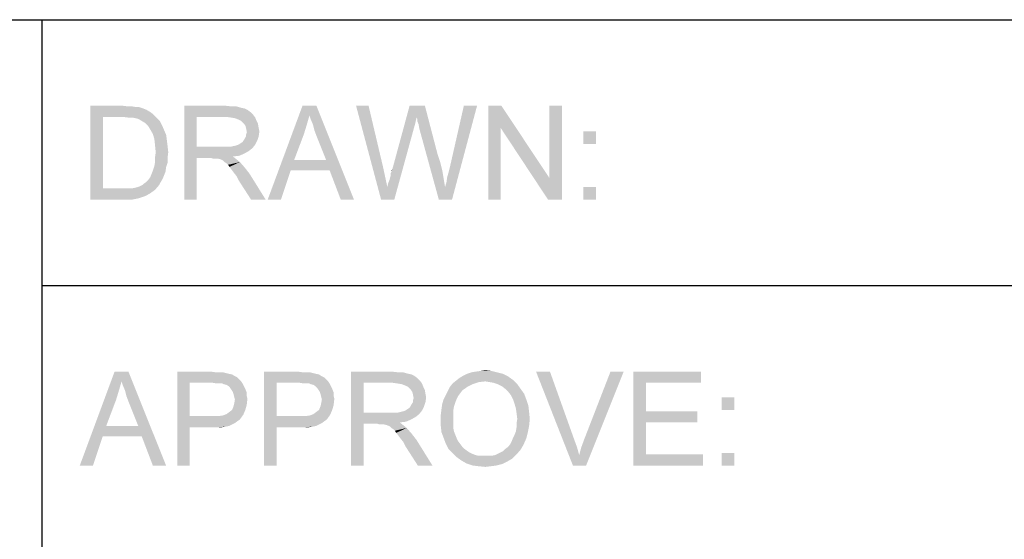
# Model space of a CAD drawing. Extents: x 0 to 841, y 0 to 594.
# Tile 69 of 102: x 708 to 740, y 63 to 80. Entities that reach past the tile are written whole.
import ezdxf

# ---------------------------------------------------------------- set-up
doc = ezdxf.new("R2010")
doc.units = 0
doc.header["$LTSCALE"] = 46.255
doc.header["$MEASUREMENT"] = 0
doc.layers.get('0').update_dxf_attribs({"linetype": 'CONTINUOUS'})

msp = doc.modelspace()

# ---------------------------------------------------------------- linework, layer by layer
at = {"color": 3, "linetype": 'Continuous'}
for p, q in [((601, 80), (826, 80)), ((709, 80), (826, 80)), ((709, 80), (709, 63)), ((709, 80), (709, 15)), ((709, 71.5), (826, 71.5)), ((709, 71.5), (826, 71.5))]:
    msp.add_line(p, q, dxfattribs=at)
at = {"color": 1, "linetype": 'Continuous'}
for points in [[(710.55568, 77.25), (711.57791, 77.25), (710.95568, 76.89444)], [(710.95568, 76.89444), (710.55568, 74.25), (710.55568, 77.25)], [(711.57791, 77.25), (711.75568, 77.22778), (710.95568, 76.89444)], [(711.88902, 77.22778), (712.02235, 77.20555), (710.95568, 76.89444)], [(711.75568, 77.22778), (711.88902, 77.22778), (710.95568, 76.89444)], [(712.11124, 77.20555), (712.24457, 77.16111), (710.95568, 76.89444)], [(712.02235, 77.20555), (712.11124, 77.20555), (710.95568, 76.89444)], [(712.24457, 77.16111), (712.35568, 77.11667), (710.95568, 76.89444)], [(712.35568, 77.11667), (712.4668, 77.05), (710.95568, 76.89444)], [(713.55568, 77.25), (714.8668, 77.25), (713.95568, 76.89444)], [(713.95568, 76.89444), (713.55568, 74.25), (713.55568, 77.25)], [(714.8668, 77.25), (715.0668, 77.22778), (713.95568, 76.89444)], [(715.22235, 77.22778), (715.37791, 77.18333), (713.95568, 76.89444)], [(715.0668, 77.22778), (715.22235, 77.22778), (713.95568, 76.89444)], [(715.37791, 77.18333), (715.48902, 77.16111), (713.95568, 76.89444)], [(715.48902, 77.16111), (715.57791, 77.11667), (713.95568, 76.89444)], [(715.57791, 77.11667), (715.6668, 77.05), (713.95568, 76.89444)], [(717.55568, 76.93889), (716.22235, 74.25), (717.33346, 77.25)], [(717.33346, 77.25), (717.77791, 77.25), (717.55568, 76.93889)], [(717.60013, 76.80556), (717.55568, 76.93889), (717.77791, 77.25)], [(717.6668, 76.65), (717.60013, 76.80556), (717.77791, 77.25)], [(717.71124, 76.47222), (717.6668, 76.65), (717.77791, 77.25)], [(717.77791, 76.29444), (717.71124, 76.47222), (717.77791, 77.25)], [(718.08902, 75.51667), (717.77791, 76.29444), (717.77791, 77.25)], [(718.20013, 75.18333), (718.08902, 75.51667), (717.77791, 77.25)], [(718.55568, 74.25), (718.20013, 75.18333), (717.77791, 77.25)], [(718.55568, 74.25), (717.77791, 77.25), (718.97791, 74.25)], [(719.44457, 77.25), (719.84457, 74.25), (719.04457, 77.25)], [(719.44457, 77.25), (719.91124, 75.27222), (719.84457, 74.25)], [(720.97791, 76.87222), (720.20013, 75.20556), (720.75568, 77.25)], [(720.75568, 77.25), (721.24457, 77.25), (720.97791, 76.87222)], [(721.00013, 76.82778), (720.97791, 76.87222), (721.24457, 77.25)], [(721.00013, 76.76111), (721.00013, 76.82778), (721.24457, 77.25)], [(721.04457, 76.65), (721.00013, 76.76111), (721.24457, 77.25)], [(721.0668, 76.51667), (721.04457, 76.65), (721.24457, 77.25)], [(721.0668, 76.51667), (721.24457, 77.25), (721.64457, 75.71667)], [(721.88902, 74.65), (721.93346, 74.80556), (722.91124, 77.25)], [(721.88902, 74.65), (722.91124, 77.25), (722.11124, 74.25)], [(721.93346, 74.80556), (721.95568, 74.96111), (722.91124, 77.25)], [(721.95568, 74.96111), (722.00013, 75.11667), (722.91124, 77.25)], [(722.00013, 75.11667), (722.04457, 75.29444), (722.91124, 77.25)], [(722.91124, 77.25), (722.04457, 75.29444), (722.48902, 77.25)], [(723.68902, 77.25), (723.6668, 76.53889), (723.2668, 74.25)], [(723.68902, 77.25), (723.2668, 74.25), (723.2668, 77.25)], [(723.6668, 76.53889), (723.68902, 77.25), (725.22235, 74.93889)], [(725.17791, 74.25), (725.22235, 74.93889), (725.62235, 77.25)], [(725.17791, 74.25), (725.62235, 77.25), (725.62235, 74.25)], [(725.62235, 77.25), (725.22235, 74.93889), (725.22235, 77.25)], [(710.95568, 76.89444), (710.95568, 74.60556), (710.55568, 74.25)], [(712.4668, 77.05), (712.55568, 76.98333), (710.95568, 76.89444)], [(711.57791, 76.89444), (710.95568, 76.89444), (712.55568, 76.98333)], [(711.75568, 76.87222), (711.57791, 76.89444), (712.55568, 76.98333)], [(711.88902, 76.87222), (711.75568, 76.87222), (712.55568, 76.98333)], [(711.88902, 76.87222), (712.55568, 76.98333), (712.6668, 76.87222)], [(712.6668, 76.87222), (712.00013, 76.85), (711.88902, 76.87222)], [(712.08902, 76.82778), (712.00013, 76.85), (712.6668, 76.87222)], [(712.20013, 76.76111), (712.08902, 76.82778), (712.6668, 76.87222)], [(712.20013, 76.76111), (712.6668, 76.87222), (712.77791, 76.76111)], [(712.77791, 76.76111), (712.31124, 76.69444), (712.20013, 76.76111)], [(712.31124, 76.69444), (712.77791, 76.76111), (712.84457, 76.62778)], [(713.95568, 76.89444), (713.95568, 75.93889), (713.55568, 74.25)], [(715.6668, 77.05), (715.75568, 76.96111), (713.95568, 76.89444)], [(714.88902, 76.89444), (713.95568, 76.89444), (715.75568, 76.96111)], [(715.04457, 76.87222), (714.88902, 76.89444), (715.75568, 76.96111)], [(715.04457, 76.87222), (715.75568, 76.96111), (715.82235, 76.87222)], [(715.82235, 76.87222), (715.17791, 76.85), (715.04457, 76.87222)], [(715.28902, 76.80556), (715.17791, 76.85), (715.82235, 76.87222)], [(715.37791, 76.76111), (715.28902, 76.80556), (715.82235, 76.87222)], [(715.37791, 76.76111), (715.82235, 76.87222), (715.8668, 76.76111)], [(715.8668, 76.76111), (715.4668, 76.67222), (715.37791, 76.76111)], [(715.4668, 76.67222), (715.8668, 76.76111), (715.91124, 76.67222)], [(717.55568, 76.93889), (717.4668, 76.62778), (716.22235, 74.25)], [(720.97791, 76.87222), (720.93346, 76.67222), (720.20013, 75.20556)], [(712.84457, 76.62778), (712.40013, 76.60556), (712.31124, 76.69444)], [(712.4668, 76.49444), (712.40013, 76.60556), (712.84457, 76.62778)], [(712.4668, 76.49444), (712.84457, 76.62778), (712.91124, 76.47222)], [(712.91124, 76.47222), (712.55568, 76.33889), (712.4668, 76.49444)], [(712.55568, 76.33889), (712.91124, 76.47222), (712.97791, 76.31667)], [(715.91124, 76.67222), (715.51124, 76.60556), (715.4668, 76.67222)], [(715.51124, 76.60556), (715.91124, 76.67222), (715.93346, 76.53889)], [(715.93346, 76.53889), (715.53346, 76.51667), (715.51124, 76.60556)], [(715.53346, 76.51667), (715.93346, 76.53889), (715.95568, 76.42778)], [(715.95568, 76.42778), (715.55568, 76.40556), (715.53346, 76.51667)], [(717.4668, 76.62778), (717.37791, 76.33889), (716.22235, 74.25)], [(720.04457, 74.65), (720.0668, 74.76111), (720.88902, 76.51667)], [(720.04457, 74.65), (720.88902, 76.51667), (720.2668, 74.25)], [(720.0668, 74.76111), (720.11124, 74.87222), (720.88902, 76.51667)], [(720.11124, 74.87222), (720.13346, 74.96111), (720.88902, 76.51667)], [(720.13346, 74.96111), (720.15568, 75.02778), (720.88902, 76.51667)], [(720.15568, 75.09444), (720.17791, 75.13889), (720.88902, 76.51667)], [(720.15568, 75.02778), (720.15568, 75.09444), (720.88902, 76.51667)], [(720.17791, 75.13889), (720.20013, 75.20556), (720.88902, 76.51667)], [(720.93346, 76.67222), (720.88902, 76.51667), (720.20013, 75.20556)], [(721.64457, 75.71667), (721.68902, 74.25), (721.0668, 76.51667)], [(723.2668, 74.25), (723.6668, 76.53889), (723.6668, 74.25)], [(725.22235, 74.93889), (725.17791, 74.25), (723.6668, 76.53889)], [(712.97791, 76.31667), (712.60013, 76.18333), (712.55568, 76.33889)], [(712.60013, 76.18333), (712.97791, 76.31667), (713.00013, 76.13889)], [(713.00013, 76.13889), (712.62235, 75.98333), (712.60013, 76.18333)], [(712.62235, 75.98333), (713.00013, 76.13889), (713.02235, 75.96111)], [(715.28902, 76.00556), (715.35568, 76.05), (715.88902, 76.13889)], [(715.28902, 76.00556), (715.88902, 76.13889), (715.82235, 76.00556)], [(715.35568, 76.05), (715.42235, 76.09444), (715.88902, 76.13889)], [(715.88902, 76.13889), (715.42235, 76.09444), (715.4668, 76.16111)], [(715.4668, 76.16111), (715.48902, 76.20556), (715.93346, 76.27222)], [(715.4668, 76.16111), (715.93346, 76.27222), (715.88902, 76.13889)], [(715.93346, 76.27222), (715.48902, 76.20556), (715.53346, 76.27222)], [(715.53346, 76.33889), (715.55568, 76.40556), (715.95568, 76.42778)], [(715.53346, 76.27222), (715.53346, 76.33889), (715.95568, 76.42778)], [(715.53346, 76.27222), (715.95568, 76.42778), (715.93346, 76.27222)], [(717.37791, 76.33889), (717.0668, 75.51667), (716.22235, 74.25)], [(726.71124, 76.42778), (726.31124, 76.02778), (726.31124, 76.42778)], [(726.31124, 76.02778), (726.71124, 76.42778), (726.71124, 76.02778)], [(713.02235, 75.96111), (712.64457, 75.76111), (712.62235, 75.98333)], [(712.64457, 75.76111), (713.02235, 75.96111), (713.04457, 75.76111)], [(713.95568, 75.93889), (713.95568, 75.58333), (713.55568, 74.25)], [(715.04457, 75.93889), (715.73346, 75.89444), (713.95568, 75.58333)], [(714.93346, 75.93889), (715.04457, 75.93889), (713.95568, 75.58333)], [(714.80013, 75.93889), (714.93346, 75.93889), (713.95568, 75.58333)], [(713.95568, 75.93889), (714.80013, 75.93889), (713.95568, 75.58333)], [(715.73346, 75.89444), (715.62235, 75.80556), (713.95568, 75.58333)], [(715.04457, 75.93889), (715.13346, 75.96111), (715.82235, 76.00556)], [(715.04457, 75.93889), (715.82235, 76.00556), (715.73346, 75.89444)], [(715.13346, 75.96111), (715.22235, 75.98333), (715.82235, 76.00556)], [(715.82235, 76.00556), (715.22235, 75.98333), (715.28902, 76.00556)], [(713.04457, 75.76111), (712.62235, 75.60556), (712.64457, 75.76111)], [(712.62235, 75.60556), (713.04457, 75.76111), (713.02235, 75.58333)], [(713.02235, 75.58333), (712.62235, 75.45), (712.62235, 75.60556)], [(712.62235, 75.45), (713.02235, 75.58333), (713.02235, 75.42778)], [(713.55568, 74.25), (713.95568, 75.58333), (713.95568, 74.25)], [(715.62235, 75.80556), (715.4668, 75.71667), (713.95568, 75.58333)], [(715.4668, 75.71667), (715.31124, 75.65), (713.95568, 75.58333)], [(715.31124, 75.65), (715.11124, 75.62778), (713.95568, 75.58333)], [(714.40013, 75.58333), (713.95568, 75.58333), (715.11124, 75.62778)], [(714.4668, 75.56111), (714.40013, 75.58333), (715.11124, 75.62778)], [(714.53346, 75.56111), (714.4668, 75.56111), (715.11124, 75.62778)], [(714.57791, 75.56111), (714.53346, 75.56111), (715.11124, 75.62778)], [(714.62235, 75.56111), (714.57791, 75.56111), (715.11124, 75.62778)], [(714.71124, 75.53889), (714.62235, 75.56111), (715.11124, 75.62778)], [(714.71124, 75.53889), (715.11124, 75.62778), (715.22235, 75.53889)], [(715.22235, 75.53889), (714.80013, 75.49444), (714.71124, 75.53889)], [(714.84457, 75.45), (714.80013, 75.49444), (715.22235, 75.53889)], [(714.84457, 75.45), (715.22235, 75.53889), (715.33346, 75.45)], [(717.0668, 75.51667), (716.95568, 75.18333), (716.22235, 74.25)], [(717.0668, 75.51667), (718.08902, 75.51667), (716.95568, 75.18333)], [(718.20013, 75.18333), (716.95568, 75.18333), (718.08902, 75.51667)], [(721.64457, 75.71667), (721.73346, 75.45), (721.68902, 74.25)], [(712.97791, 75.29444), (712.55568, 75.18333), (712.60013, 75.31667)], [(712.55568, 75.18333), (712.97791, 75.29444), (712.95568, 75.13889)], [(713.02235, 75.42778), (712.60013, 75.31667), (712.62235, 75.45)], [(712.60013, 75.31667), (713.02235, 75.42778), (712.97791, 75.29444)], [(715.33346, 75.45), (714.91124, 75.40556), (714.84457, 75.45)], [(714.95568, 75.36111), (714.91124, 75.40556), (715.33346, 75.45)], [(715.00013, 75.29444), (714.95568, 75.36111), (715.33346, 75.45)], [(715.00013, 75.29444), (715.33346, 75.45), (715.48902, 75.27222)], [(715.48902, 75.27222), (715.0668, 75.20556), (715.00013, 75.29444)], [(715.13346, 75.11667), (715.0668, 75.20556), (715.48902, 75.27222)], [(715.13346, 75.11667), (715.48902, 75.27222), (715.64457, 75.07222)], [(719.91124, 75.27222), (720.04457, 74.65), (719.84457, 74.25)], [(720.17791, 75.13889), (720.17791, 75.18333), (720.20013, 75.20556)], [(721.73346, 75.45), (721.80013, 75.18333), (721.68902, 74.25)], [(712.33346, 74.80556), (712.40013, 74.87222), (712.8668, 74.91667)], [(712.33346, 74.80556), (712.8668, 74.91667), (712.80013, 74.80556)], [(712.8668, 74.91667), (712.40013, 74.87222), (712.4668, 74.96111)], [(712.91124, 75.02778), (712.4668, 74.96111), (712.51124, 75.07222)], [(712.4668, 74.96111), (712.91124, 75.02778), (712.8668, 74.91667)], [(712.95568, 75.13889), (712.51124, 75.07222), (712.55568, 75.18333)], [(712.51124, 75.07222), (712.95568, 75.13889), (712.91124, 75.02778)], [(715.64457, 75.07222), (715.22235, 75.00556), (715.13346, 75.11667)], [(715.28902, 74.87222), (715.22235, 75.00556), (715.64457, 75.07222)], [(715.68902, 74.25), (715.28902, 74.87222), (715.64457, 75.07222)], [(715.68902, 74.25), (715.64457, 75.07222), (716.15568, 74.25)], [(716.22235, 74.25), (716.95568, 75.18333), (716.64457, 74.25)], [(721.80013, 75.18333), (721.84457, 74.91667), (721.68902, 74.25)], [(721.84457, 74.91667), (721.88902, 74.65), (721.68902, 74.25)], [(711.8668, 74.60556), (712.62235, 74.56111), (710.55568, 74.25)], [(711.73346, 74.60556), (711.8668, 74.60556), (710.55568, 74.25)], [(711.60013, 74.60556), (711.73346, 74.60556), (710.55568, 74.25)], [(710.95568, 74.60556), (711.60013, 74.60556), (710.55568, 74.25)], [(712.62235, 74.56111), (712.4668, 74.45), (710.55568, 74.25)], [(711.8668, 74.60556), (711.97791, 74.62778), (712.75568, 74.71667)], [(711.8668, 74.60556), (712.75568, 74.71667), (712.62235, 74.56111)], [(711.97791, 74.62778), (712.0668, 74.65), (712.75568, 74.71667)], [(712.0668, 74.65), (712.13346, 74.67222), (712.75568, 74.71667)], [(712.75568, 74.71667), (712.13346, 74.67222), (712.22235, 74.71667)], [(712.22235, 74.71667), (712.2668, 74.76111), (712.80013, 74.80556)], [(712.22235, 74.71667), (712.80013, 74.80556), (712.75568, 74.71667)], [(712.80013, 74.80556), (712.2668, 74.76111), (712.33346, 74.80556)], [(720.2668, 74.25), (719.84457, 74.25), (720.04457, 74.65)], [(722.11124, 74.25), (721.68902, 74.25), (721.88902, 74.65)], [(726.71124, 74.65), (726.31124, 74.25), (726.31124, 74.65)], [(726.31124, 74.25), (726.71124, 74.65), (726.71124, 74.25)], [(712.4668, 74.45), (712.31124, 74.36111), (710.55568, 74.25)], [(712.31124, 74.36111), (712.11124, 74.29444), (710.55568, 74.25)], [(711.62235, 74.25), (710.55568, 74.25), (712.11124, 74.29444)], [(711.62235, 74.25), (712.11124, 74.29444), (711.88902, 74.25)], [(711.55139, 68.43889), (710.21806, 65.75), (711.32917, 68.75)], [(711.32917, 68.75), (711.77361, 68.75), (711.55139, 68.43889)], [(711.59583, 68.30556), (711.55139, 68.43889), (711.77361, 68.75)], [(711.6625, 68.15), (711.59583, 68.30556), (711.77361, 68.75)], [(711.70694, 67.97222), (711.6625, 68.15), (711.77361, 68.75)], [(711.77361, 67.79444), (711.70694, 67.97222), (711.77361, 68.75)], [(712.08472, 67.01667), (711.77361, 67.79444), (711.77361, 68.75)], [(712.19583, 66.68333), (712.08472, 67.01667), (711.77361, 68.75)], [(712.55139, 65.75), (712.19583, 66.68333), (711.77361, 68.75)], [(712.55139, 65.75), (711.77361, 68.75), (712.97361, 65.75)], [(713.32917, 68.75), (714.41806, 68.75), (713.72917, 68.39444)], [(713.72917, 68.39444), (713.32917, 65.75), (713.32917, 68.75)], [(714.41806, 68.75), (714.57361, 68.72778), (713.72917, 68.39444)], [(714.79583, 68.72778), (714.88472, 68.70556), (713.72917, 68.39444)], [(714.68472, 68.72778), (714.79583, 68.72778), (713.72917, 68.39444)], [(714.57361, 68.72778), (714.68472, 68.72778), (713.72917, 68.39444)], [(714.88472, 68.70556), (714.97361, 68.68333), (713.72917, 68.39444)], [(714.97361, 68.68333), (715.08472, 68.66111), (713.72917, 68.39444)], [(715.08472, 68.66111), (715.15139, 68.61667), (713.72917, 68.39444)], [(715.15139, 68.61667), (715.24028, 68.57222), (713.72917, 68.39444)], [(716.10694, 68.75), (717.19583, 68.75), (716.50694, 68.39444)], [(716.50694, 68.39444), (716.10694, 65.75), (716.10694, 68.75)], [(717.19583, 68.75), (717.35139, 68.72778), (716.50694, 68.39444)], [(717.57361, 68.72778), (717.6625, 68.70556), (716.50694, 68.39444)], [(717.4625, 68.72778), (717.57361, 68.72778), (716.50694, 68.39444)], [(717.35139, 68.72778), (717.4625, 68.72778), (716.50694, 68.39444)], [(717.6625, 68.70556), (717.75139, 68.68333), (716.50694, 68.39444)], [(717.75139, 68.68333), (717.8625, 68.66111), (716.50694, 68.39444)], [(717.8625, 68.66111), (717.92917, 68.61667), (716.50694, 68.39444)], [(717.92917, 68.61667), (718.01806, 68.57222), (716.50694, 68.39444)], [(718.88472, 68.75), (720.19583, 68.75), (719.28472, 68.39444)], [(719.28472, 68.39444), (718.88472, 65.75), (718.88472, 68.75)], [(720.19583, 68.75), (720.39583, 68.72778), (719.28472, 68.39444)], [(720.55139, 68.72778), (720.70694, 68.68333), (719.28472, 68.39444)], [(720.39583, 68.72778), (720.55139, 68.72778), (719.28472, 68.39444)], [(720.70694, 68.68333), (720.81806, 68.66111), (719.28472, 68.39444)], [(720.81806, 68.66111), (720.90694, 68.61667), (719.28472, 68.39444)], [(720.90694, 68.61667), (720.99583, 68.55), (719.28472, 68.39444)], [(723.90694, 68.59444), (722.35139, 68.55), (722.4625, 68.61667)], [(722.35139, 68.55), (723.90694, 68.59444), (724.0625, 68.48333)], [(723.72917, 68.68333), (722.4625, 68.61667), (722.59583, 68.68333)], [(722.4625, 68.61667), (723.72917, 68.68333), (723.90694, 68.59444)], [(723.55139, 68.72778), (722.59583, 68.68333), (722.72917, 68.72778)], [(722.59583, 68.68333), (723.55139, 68.72778), (723.72917, 68.68333)], [(722.72917, 68.72778), (722.8625, 68.75), (723.37361, 68.77222)], [(722.72917, 68.72778), (723.37361, 68.77222), (723.55139, 68.72778)], [(723.37361, 68.77222), (722.8625, 68.75), (723.01806, 68.77222)], [(723.01806, 68.77222), (723.17361, 68.79444), (723.37361, 68.77222)], [(725.24028, 68.75), (725.97361, 65.75), (724.79583, 68.75)], [(725.24028, 68.75), (726.01806, 66.57222), (725.97361, 65.75)], [(726.17361, 66.08333), (726.24028, 66.32778), (727.59583, 68.75)], [(726.17361, 66.08333), (727.59583, 68.75), (726.39583, 65.75)], [(726.24028, 66.32778), (726.32917, 66.57222), (727.59583, 68.75)], [(727.59583, 68.75), (726.32917, 66.57222), (727.17361, 68.75)], [(727.90694, 68.75), (730.0625, 68.75), (728.30694, 68.39444)], [(728.30694, 68.39444), (727.90694, 65.75), (727.90694, 68.75)], [(728.30694, 68.39444), (730.0625, 68.75), (730.0625, 68.39444)], [(711.55139, 68.43889), (711.4625, 68.12778), (710.21806, 65.75)], [(713.72917, 68.39444), (713.72917, 67.32778), (713.32917, 65.75)], [(715.24028, 68.57222), (715.30694, 68.50556), (713.72917, 68.39444)], [(715.30694, 68.50556), (715.37361, 68.43889), (713.72917, 68.39444)], [(714.4625, 68.39444), (713.72917, 68.39444), (715.37361, 68.43889)], [(714.59583, 68.37222), (714.4625, 68.39444), (715.37361, 68.43889)], [(714.68472, 68.37222), (714.59583, 68.37222), (715.37361, 68.43889)], [(714.77361, 68.37222), (714.68472, 68.37222), (715.37361, 68.43889)], [(714.77361, 68.37222), (715.37361, 68.43889), (715.41806, 68.37222)], [(715.41806, 68.37222), (714.81806, 68.35), (714.77361, 68.37222)], [(714.90694, 68.32778), (714.81806, 68.35), (715.41806, 68.37222)], [(714.97361, 68.28333), (714.90694, 68.32778), (715.41806, 68.37222)], [(714.97361, 68.28333), (715.41806, 68.37222), (715.4625, 68.28333)], [(715.4625, 68.28333), (715.01806, 68.23889), (714.97361, 68.28333)], [(715.01806, 68.23889), (715.4625, 68.28333), (715.50694, 68.19444)], [(716.50694, 68.39444), (716.50694, 67.32778), (716.10694, 65.75)], [(718.01806, 68.57222), (718.08472, 68.50556), (716.50694, 68.39444)], [(718.08472, 68.50556), (718.15139, 68.43889), (716.50694, 68.39444)], [(717.24028, 68.39444), (716.50694, 68.39444), (718.15139, 68.43889)], [(717.37361, 68.37222), (717.24028, 68.39444), (718.15139, 68.43889)], [(717.4625, 68.37222), (717.37361, 68.37222), (718.15139, 68.43889)], [(717.55139, 68.37222), (717.4625, 68.37222), (718.15139, 68.43889)], [(717.55139, 68.37222), (718.15139, 68.43889), (718.19583, 68.37222)], [(718.19583, 68.37222), (717.59583, 68.35), (717.55139, 68.37222)], [(717.68472, 68.32778), (717.59583, 68.35), (718.19583, 68.37222)], [(717.75139, 68.28333), (717.68472, 68.32778), (718.19583, 68.37222)], [(717.75139, 68.28333), (718.19583, 68.37222), (718.24028, 68.28333)], [(718.24028, 68.28333), (717.79583, 68.23889), (717.75139, 68.28333)], [(717.79583, 68.23889), (718.24028, 68.28333), (718.28472, 68.19444)], [(719.28472, 68.39444), (719.28472, 67.43889), (718.88472, 65.75)], [(720.99583, 68.55), (721.08472, 68.46111), (719.28472, 68.39444)], [(720.21806, 68.39444), (719.28472, 68.39444), (721.08472, 68.46111)], [(720.37361, 68.37222), (720.21806, 68.39444), (721.08472, 68.46111)], [(720.37361, 68.37222), (721.08472, 68.46111), (721.15139, 68.37222)], [(721.15139, 68.37222), (720.50694, 68.35), (720.37361, 68.37222)], [(720.61806, 68.30556), (720.50694, 68.35), (721.15139, 68.37222)], [(720.70694, 68.26111), (720.61806, 68.30556), (721.15139, 68.37222)], [(720.70694, 68.26111), (721.15139, 68.37222), (721.19583, 68.26111)], [(722.77361, 68.35), (722.04028, 68.26111), (722.12917, 68.37222)], [(722.04028, 68.26111), (722.77361, 68.35), (722.59583, 68.26111)], [(723.17361, 68.43889), (722.12917, 68.37222), (722.24028, 68.46111)], [(723.17361, 68.43889), (722.97361, 68.41667), (722.12917, 68.37222)], [(722.12917, 68.37222), (722.97361, 68.41667), (722.77361, 68.35)], [(724.0625, 68.48333), (722.24028, 68.46111), (722.35139, 68.55)], [(723.17361, 68.43889), (722.24028, 68.46111), (724.0625, 68.48333)], [(723.30694, 68.41667), (723.17361, 68.43889), (724.0625, 68.48333)], [(723.44028, 68.39444), (723.30694, 68.41667), (724.0625, 68.48333)], [(723.57361, 68.35), (723.44028, 68.39444), (724.0625, 68.48333)], [(723.57361, 68.35), (724.0625, 68.48333), (724.19583, 68.35)], [(724.19583, 68.35), (723.70694, 68.28333), (723.57361, 68.35)], [(723.81806, 68.19444), (723.70694, 68.28333), (724.19583, 68.35)], [(723.81806, 68.19444), (724.19583, 68.35), (724.30694, 68.19444)], [(728.30694, 68.39444), (728.30694, 67.48333), (727.90694, 65.75)], [(711.4625, 68.12778), (711.37361, 67.83889), (710.21806, 65.75)], [(715.50694, 68.19444), (715.0625, 68.17222), (715.01806, 68.23889)], [(715.10694, 68.10556), (715.0625, 68.17222), (715.50694, 68.19444)], [(715.10694, 68.10556), (715.50694, 68.19444), (715.55139, 68.08333)], [(715.55139, 68.08333), (715.12917, 68.03889), (715.10694, 68.10556)], [(715.12917, 68.03889), (715.55139, 68.08333), (715.55139, 67.97222)], [(715.55139, 67.97222), (715.15139, 67.95), (715.12917, 68.03889)], [(715.15139, 67.95), (715.55139, 67.97222), (715.57361, 67.88333)], [(718.28472, 68.19444), (717.84028, 68.17222), (717.79583, 68.23889)], [(717.88472, 68.10556), (717.84028, 68.17222), (718.28472, 68.19444)], [(717.88472, 68.10556), (718.28472, 68.19444), (718.32917, 68.08333)], [(718.32917, 68.08333), (717.90694, 68.03889), (717.88472, 68.10556)], [(717.90694, 68.03889), (718.32917, 68.08333), (718.32917, 67.97222)], [(718.32917, 67.97222), (717.92917, 67.95), (717.90694, 68.03889)], [(717.92917, 67.95), (718.32917, 67.97222), (718.35139, 67.88333)], [(721.19583, 68.26111), (720.79583, 68.17222), (720.70694, 68.26111)], [(720.79583, 68.17222), (721.19583, 68.26111), (721.24028, 68.17222)], [(721.24028, 68.17222), (720.84028, 68.10556), (720.79583, 68.17222)], [(720.84028, 68.10556), (721.24028, 68.17222), (721.2625, 68.03889)], [(721.2625, 68.03889), (720.8625, 68.01667), (720.84028, 68.10556)], [(720.8625, 68.01667), (721.2625, 68.03889), (721.28472, 67.92778)], [(721.28472, 67.92778), (720.88472, 67.90556), (720.8625, 68.01667)], [(722.30694, 67.97222), (721.84028, 67.86111), (721.90694, 67.99445)], [(722.30694, 67.97222), (722.2625, 67.88333), (721.84028, 67.86111)], [(722.37361, 68.06111), (721.90694, 67.99445), (721.97361, 68.12778)], [(721.90694, 67.99445), (722.37361, 68.06111), (722.30694, 67.97222)], [(722.59583, 68.26111), (722.44028, 68.15), (721.97361, 68.12778)], [(722.59583, 68.26111), (721.97361, 68.12778), (722.04028, 68.26111)], [(721.97361, 68.12778), (722.44028, 68.15), (722.37361, 68.06111)], [(724.30694, 68.19444), (723.90694, 68.10556), (723.81806, 68.19444)], [(723.90694, 68.10556), (724.30694, 68.19444), (724.41806, 68.03889)], [(724.41806, 68.03889), (723.99583, 67.99445), (723.90694, 68.10556)], [(724.0625, 67.86111), (723.99583, 67.99445), (724.41806, 68.03889)], [(724.0625, 67.86111), (724.41806, 68.03889), (724.48472, 67.86111)], [(711.37361, 67.83889), (711.0625, 67.01667), (710.21806, 65.75)], [(715.08472, 67.52778), (715.12917, 67.63889), (715.55139, 67.68333)], [(715.08472, 67.52778), (715.55139, 67.68333), (715.50694, 67.52778)], [(715.55139, 67.68333), (715.12917, 67.63889), (715.15139, 67.72778)], [(715.57361, 67.88333), (715.17361, 67.86111), (715.15139, 67.95)], [(715.15139, 67.72778), (715.17361, 67.86111), (715.57361, 67.88333)], [(715.15139, 67.72778), (715.57361, 67.88333), (715.55139, 67.68333)], [(717.8625, 67.52778), (717.90694, 67.63889), (718.32917, 67.68333)], [(717.8625, 67.52778), (718.32917, 67.68333), (718.28472, 67.52778)], [(718.32917, 67.68333), (717.90694, 67.63889), (717.92917, 67.72778)], [(718.35139, 67.88333), (717.95139, 67.86111), (717.92917, 67.95)], [(717.92917, 67.72778), (717.95139, 67.86111), (718.35139, 67.88333)], [(717.92917, 67.72778), (718.35139, 67.88333), (718.32917, 67.68333)], [(720.61806, 67.50556), (720.68472, 67.55), (721.21806, 67.63889)], [(720.61806, 67.50556), (721.21806, 67.63889), (721.15139, 67.50556)], [(720.68472, 67.55), (720.75139, 67.59444), (721.21806, 67.63889)], [(721.21806, 67.63889), (720.75139, 67.59444), (720.79583, 67.66111)], [(720.79583, 67.66111), (720.81806, 67.70556), (721.2625, 67.77222)], [(720.79583, 67.66111), (721.2625, 67.77222), (721.21806, 67.63889)], [(721.2625, 67.77222), (720.81806, 67.70556), (720.8625, 67.77222)], [(720.8625, 67.83889), (720.88472, 67.90556), (721.28472, 67.92778)], [(720.8625, 67.77222), (720.8625, 67.83889), (721.28472, 67.92778)], [(720.8625, 67.77222), (721.28472, 67.92778), (721.2625, 67.77222)], [(722.17361, 67.63889), (721.77361, 67.55), (721.79583, 67.70556)], [(721.77361, 67.55), (722.17361, 67.63889), (722.15139, 67.50556)], [(722.21806, 67.77222), (721.79583, 67.70556), (721.84028, 67.86111)], [(721.79583, 67.70556), (722.21806, 67.77222), (722.17361, 67.63889)], [(721.84028, 67.86111), (722.2625, 67.88333), (722.21806, 67.77222)], [(724.48472, 67.86111), (724.10694, 67.72778), (724.0625, 67.86111)], [(724.10694, 67.72778), (724.48472, 67.86111), (724.55139, 67.66111)], [(724.55139, 67.66111), (724.15139, 67.57222), (724.10694, 67.72778)], [(724.15139, 67.57222), (724.55139, 67.66111), (724.57361, 67.46111)], [(731.12917, 67.92778), (730.72917, 67.52778), (730.72917, 67.92778)], [(730.72917, 67.52778), (731.12917, 67.92778), (731.12917, 67.52778)], [(713.72917, 67.32778), (713.72917, 66.97222), (713.32917, 65.75)], [(714.64028, 67.32778), (715.32917, 67.21667), (713.72917, 66.97222)], [(714.4625, 67.32778), (714.64028, 67.32778), (713.72917, 66.97222)], [(713.72917, 67.32778), (714.4625, 67.32778), (713.72917, 66.97222)], [(714.64028, 67.32778), (714.79583, 67.35), (715.44028, 67.37222)], [(714.64028, 67.32778), (715.44028, 67.37222), (715.32917, 67.21667)], [(715.44028, 67.37222), (714.79583, 67.35), (714.90694, 67.39444)], [(714.90694, 67.39444), (714.99583, 67.46111), (715.50694, 67.52778)], [(714.90694, 67.39444), (715.50694, 67.52778), (715.44028, 67.37222)], [(715.50694, 67.52778), (714.99583, 67.46111), (715.08472, 67.52778)], [(716.50694, 67.32778), (716.50694, 66.97222), (716.10694, 65.75)], [(717.41806, 67.32778), (718.10694, 67.21667), (716.50694, 66.97222)], [(717.24028, 67.32778), (717.41806, 67.32778), (716.50694, 66.97222)], [(716.50694, 67.32778), (717.24028, 67.32778), (716.50694, 66.97222)], [(717.41806, 67.32778), (717.57361, 67.35), (718.21806, 67.37222)], [(717.41806, 67.32778), (718.21806, 67.37222), (718.10694, 67.21667)], [(718.21806, 67.37222), (717.57361, 67.35), (717.68472, 67.39444)], [(717.68472, 67.39444), (717.77361, 67.46111), (718.28472, 67.52778)], [(717.68472, 67.39444), (718.28472, 67.52778), (718.21806, 67.37222)], [(718.28472, 67.52778), (717.77361, 67.46111), (717.8625, 67.52778)], [(719.28472, 67.43889), (719.28472, 67.08333), (718.88472, 65.75)], [(720.37361, 67.43889), (721.0625, 67.39444), (719.28472, 67.08333)], [(720.2625, 67.43889), (720.37361, 67.43889), (719.28472, 67.08333)], [(720.12917, 67.43889), (720.2625, 67.43889), (719.28472, 67.08333)], [(719.28472, 67.43889), (720.12917, 67.43889), (719.28472, 67.08333)], [(721.0625, 67.39444), (720.95139, 67.30556), (719.28472, 67.08333)], [(720.37361, 67.43889), (720.4625, 67.46111), (721.15139, 67.50556)], [(720.37361, 67.43889), (721.15139, 67.50556), (721.0625, 67.39444)], [(720.4625, 67.46111), (720.55139, 67.48333), (721.15139, 67.50556)], [(721.15139, 67.50556), (720.55139, 67.48333), (720.61806, 67.50556)], [(722.15139, 67.50556), (721.75139, 67.37222), (721.77361, 67.55)], [(721.75139, 67.37222), (722.15139, 67.50556), (722.15139, 67.35)], [(722.15139, 67.35), (721.75139, 67.19444), (721.75139, 67.37222)], [(721.75139, 67.19444), (722.15139, 67.35), (722.15139, 67.19444)], [(724.57361, 67.46111), (724.17361, 67.41667), (724.15139, 67.57222)], [(724.19583, 67.23889), (724.17361, 67.41667), (724.57361, 67.46111)], [(724.19583, 67.23889), (724.57361, 67.46111), (724.59583, 67.23889)], [(728.30694, 67.48333), (728.30694, 67.12778), (727.90694, 65.75)], [(728.30694, 67.12778), (729.95139, 67.48333), (729.95139, 67.12778)], [(728.30694, 67.48333), (729.95139, 67.48333), (728.30694, 67.12778)], [(711.0625, 67.01667), (710.95139, 66.68333), (710.21806, 65.75)], [(711.0625, 67.01667), (712.08472, 67.01667), (710.95139, 66.68333)], [(712.19583, 66.68333), (710.95139, 66.68333), (712.08472, 67.01667)], [(715.32917, 67.21667), (715.2625, 67.17222), (713.72917, 66.97222)], [(715.2625, 67.17222), (715.17361, 67.10556), (713.72917, 66.97222)], [(715.17361, 67.10556), (715.08472, 67.06111), (713.72917, 66.97222)], [(715.08472, 67.06111), (714.99583, 67.01667), (713.72917, 66.97222)], [(714.99583, 67.01667), (714.88472, 66.99444), (713.72917, 66.97222)], [(718.10694, 67.21667), (718.04028, 67.17222), (716.50694, 66.97222)], [(718.04028, 67.17222), (717.95139, 67.10556), (716.50694, 66.97222)], [(717.95139, 67.10556), (717.8625, 67.06111), (716.50694, 66.97222)], [(717.8625, 67.06111), (717.77361, 67.01667), (716.50694, 66.97222)], [(717.77361, 67.01667), (717.6625, 66.99444), (716.50694, 66.97222)], [(718.88472, 65.75), (719.28472, 67.08333), (719.28472, 65.75)], [(720.95139, 67.30556), (720.79583, 67.21667), (719.28472, 67.08333)], [(720.79583, 67.21667), (720.64028, 67.15), (719.28472, 67.08333)], [(720.64028, 67.15), (720.44028, 67.12778), (719.28472, 67.08333)], [(719.72917, 67.08333), (719.28472, 67.08333), (720.44028, 67.12778)], [(719.79583, 67.06111), (719.72917, 67.08333), (720.44028, 67.12778)], [(719.8625, 67.06111), (719.79583, 67.06111), (720.44028, 67.12778)], [(719.90694, 67.06111), (719.8625, 67.06111), (720.44028, 67.12778)], [(719.95139, 67.06111), (719.90694, 67.06111), (720.44028, 67.12778)], [(720.04028, 67.03889), (719.95139, 67.06111), (720.44028, 67.12778)], [(720.04028, 67.03889), (720.44028, 67.12778), (720.55139, 67.03889)], [(720.55139, 67.03889), (720.12917, 66.99444), (720.04028, 67.03889)], [(720.17361, 66.95), (720.12917, 66.99444), (720.55139, 67.03889)], [(720.17361, 66.95), (720.55139, 67.03889), (720.6625, 66.95)], [(722.15139, 67.19444), (722.15139, 67.06111), (721.75139, 67.01667)], [(722.15139, 67.19444), (721.75139, 67.01667), (721.75139, 67.19444)], [(721.75139, 67.01667), (722.15139, 67.06111), (722.15139, 66.95)], [(722.15139, 66.95), (721.77361, 66.81667), (721.75139, 67.01667)], [(724.15139, 66.83889), (724.17361, 66.97222), (724.57361, 67.01667)], [(724.15139, 66.83889), (724.57361, 67.01667), (724.52917, 66.79444)], [(724.59583, 67.23889), (724.17361, 67.10556), (724.19583, 67.23889)], [(724.17361, 67.10556), (724.59583, 67.23889), (724.57361, 67.01667)], [(724.57361, 67.01667), (724.17361, 66.97222), (724.17361, 67.10556)], [(728.30694, 67.12778), (728.30694, 66.10556), (727.90694, 65.75)], [(713.32917, 65.75), (713.72917, 66.97222), (713.72917, 65.75)], [(714.4625, 66.97222), (713.72917, 66.97222), (714.88472, 66.99444)], [(714.61806, 66.97222), (714.4625, 66.97222), (714.88472, 66.99444)], [(714.61806, 66.97222), (714.88472, 66.99444), (714.75139, 66.97222)], [(716.10694, 65.75), (716.50694, 66.97222), (716.50694, 65.75)], [(717.24028, 66.97222), (716.50694, 66.97222), (717.6625, 66.99444)], [(717.39583, 66.97222), (717.24028, 66.97222), (717.6625, 66.99444)], [(717.39583, 66.97222), (717.6625, 66.99444), (717.52917, 66.97222)], [(720.6625, 66.95), (720.24028, 66.90556), (720.17361, 66.95)], [(720.28472, 66.86111), (720.24028, 66.90556), (720.6625, 66.95)], [(720.32917, 66.79444), (720.28472, 66.86111), (720.6625, 66.95)], [(720.32917, 66.79444), (720.6625, 66.95), (720.81806, 66.77222)], [(720.81806, 66.77222), (720.39583, 66.70556), (720.32917, 66.79444)], [(720.4625, 66.61667), (720.39583, 66.70556), (720.81806, 66.77222)], [(720.4625, 66.61667), (720.81806, 66.77222), (720.97361, 66.57222)], [(722.15139, 66.95), (722.17361, 66.83889), (721.77361, 66.81667)], [(721.77361, 66.81667), (722.17361, 66.83889), (722.21806, 66.72778)], [(722.21806, 66.72778), (721.84028, 66.63889), (721.77361, 66.81667)], [(721.84028, 66.63889), (722.21806, 66.72778), (722.2625, 66.61667)], [(724.0625, 66.63889), (724.10694, 66.72778), (724.52917, 66.79444)], [(724.0625, 66.63889), (724.52917, 66.79444), (724.48472, 66.61667)], [(724.52917, 66.79444), (724.10694, 66.72778), (724.15139, 66.83889)], [(710.21806, 65.75), (710.95139, 66.68333), (710.64028, 65.75)], [(720.97361, 66.57222), (720.55139, 66.50556), (720.4625, 66.61667)], [(720.61806, 66.37222), (720.55139, 66.50556), (720.97361, 66.57222)], [(721.01806, 65.75), (720.61806, 66.37222), (720.97361, 66.57222)], [(721.01806, 65.75), (720.97361, 66.57222), (721.48472, 65.75)], [(722.2625, 66.61667), (721.90694, 66.46111), (721.84028, 66.63889)], [(722.2625, 66.61667), (722.30694, 66.52778), (721.90694, 66.46111)], [(721.90694, 66.46111), (722.30694, 66.52778), (722.37361, 66.43889)], [(722.37361, 66.43889), (721.99583, 66.28333), (721.90694, 66.46111)], [(722.37361, 66.43889), (722.44028, 66.35), (721.99583, 66.28333)], [(723.81806, 66.28333), (723.90694, 66.35), (724.39583, 66.41667)], [(723.81806, 66.28333), (724.39583, 66.41667), (724.30694, 66.26111)], [(724.39583, 66.41667), (723.90694, 66.35), (723.97361, 66.43889)], [(723.97361, 66.43889), (724.01806, 66.52778), (724.48472, 66.61667)], [(723.97361, 66.43889), (724.48472, 66.61667), (724.39583, 66.41667)], [(724.48472, 66.61667), (724.01806, 66.52778), (724.0625, 66.63889)], [(726.01806, 66.57222), (726.10694, 66.32778), (725.97361, 65.75)], [(721.99583, 66.28333), (722.44028, 66.35), (722.50694, 66.28333)], [(722.50694, 66.28333), (722.12917, 66.15), (721.99583, 66.28333)], [(722.50694, 66.28333), (722.59583, 66.21667), (722.12917, 66.15)], [(722.59583, 66.21667), (722.6625, 66.17222), (722.12917, 66.15)], [(722.12917, 66.15), (722.6625, 66.17222), (722.75139, 66.12778)], [(722.75139, 66.12778), (722.2625, 66.01667), (722.12917, 66.15)], [(722.75139, 66.12778), (722.8625, 66.08333), (722.2625, 66.01667)], [(722.8625, 66.08333), (722.95139, 66.06111), (722.2625, 66.01667)], [(723.37361, 66.06111), (723.48472, 66.08333), (724.17361, 66.10556)], [(723.37361, 66.06111), (724.17361, 66.10556), (724.04028, 65.97222)], [(724.17361, 66.10556), (723.48472, 66.08333), (723.57361, 66.12778)], [(723.57361, 66.12778), (723.6625, 66.17222), (724.30694, 66.26111)], [(723.57361, 66.12778), (724.30694, 66.26111), (724.17361, 66.10556)], [(723.6625, 66.17222), (723.75139, 66.21667), (724.30694, 66.26111)], [(724.30694, 66.26111), (723.75139, 66.21667), (723.81806, 66.28333)], [(726.10694, 66.32778), (726.17361, 66.08333), (725.97361, 65.75)], [(726.39583, 65.75), (725.97361, 65.75), (726.17361, 66.08333)], [(728.30694, 66.10556), (730.12917, 66.10556), (727.90694, 65.75)], [(727.90694, 65.75), (730.12917, 66.10556), (730.12917, 65.75)], [(731.12917, 66.15), (730.72917, 65.75), (730.72917, 66.15)], [(730.72917, 65.75), (731.12917, 66.15), (731.12917, 65.75)], [(723.2625, 66.06111), (723.37361, 66.06111), (722.2625, 66.01667)], [(723.15139, 66.06111), (723.2625, 66.06111), (722.2625, 66.01667)], [(723.0625, 66.06111), (723.15139, 66.06111), (722.2625, 66.01667)], [(722.95139, 66.06111), (723.0625, 66.06111), (722.2625, 66.01667)], [(724.04028, 65.97222), (722.2625, 66.01667), (723.37361, 66.06111)], [(724.04028, 65.97222), (722.41806, 65.90556), (722.2625, 66.01667)], [(722.41806, 65.90556), (724.04028, 65.97222), (723.88472, 65.88333)], [(723.88472, 65.88333), (722.57361, 65.81667), (722.41806, 65.90556)], [(722.57361, 65.81667), (723.88472, 65.88333), (723.70694, 65.79444)], [(723.70694, 65.79444), (722.77361, 65.75), (722.57361, 65.81667)], [(722.77361, 65.75), (723.70694, 65.79444), (723.52917, 65.75)], [(723.52917, 65.75), (722.95139, 65.72778), (722.77361, 65.75)], [(722.95139, 65.72778), (723.52917, 65.75), (723.35139, 65.72778)], [(723.35139, 65.72778), (723.17361, 65.70556), (722.95139, 65.72778)]]:
    msp.add_solid(points, dxfattribs=at)

doc.saveas('drawing.dxf')
